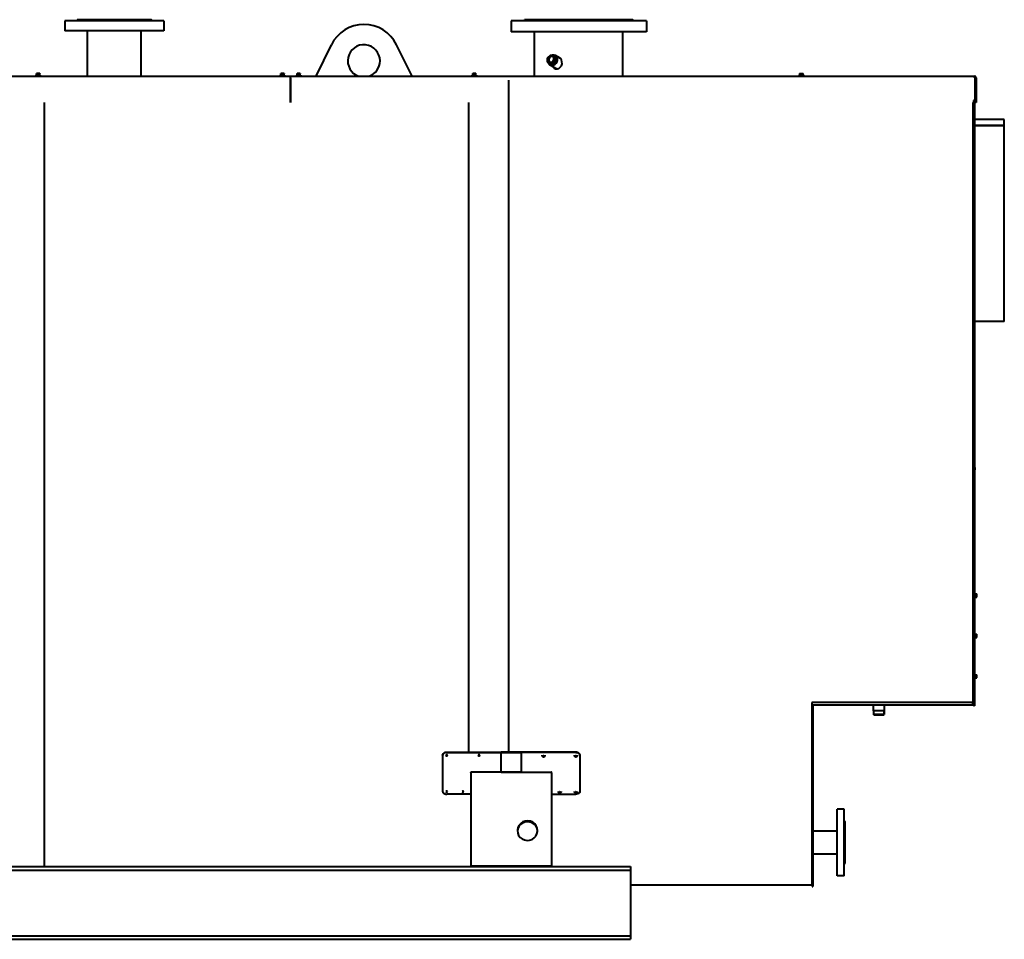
# Model space of a CAD drawing. Header units: millimetres. Extents: x -149 to 1385, y -399 to 918.
# Tile 5 of 41: x 91 to 334, y 100 to 327. Entities that reach past the tile are written whole.
import ezdxf

# ---------------------------------------------------------------- set-up
doc = ezdxf.new("R2010")
doc.units = ezdxf.units.MM
for name, color, linetype in [('(c)Синий', 156, 'Continuous'), ('G', 3, 'Continuous'), ('R', 1, 'Continuous'), ('WELDING', 7, 'Continuous'), ('Системный слой', 250, 'Continuous')]:
    doc.layers.add(name, color=color, linetype=linetype)

# ---------------------------------------------------------------- blocks, each defined once
blk = doc.blocks.new('U529')
at = {"layer": 'G', "color": 150, "lineweight": 40}
for p, q in [((221.75, 317.89), (221.61, 317.57)), ((221.61, 317.57), (221.61, 317.23)), ((221.61, 317.23), (221.68, 317.06)), ((221.68, 317.06), (221.85, 316.9)), ((222.01, 318.12), (221.75, 317.89)), ((222.32, 318.21), (222.01, 318.12)), ((222.61, 318.13), (222.32, 318.21)), ((222.44, 316.91), (222.7, 317.14)), ((222.7, 318.06), (222.61, 318.13)), ((222.84, 317.8), (222.7, 318.06)), ((222.7, 317.14), (222.85, 317.46)), ((222.85, 317.46), (222.84, 317.8)), ((221.85, 316.9), (222.14, 316.82)), ((222.14, 316.82), (222.44, 316.91))]:
    blk.add_line(p, q, dxfattribs=at)
blk = doc.blocks.new('U536')
at = {"layer": 'G', "color": 150, "lineweight": 40}
for p, q in [((224.17, 136.13), (224.2, 136.2)), ((224.2, 136.07), (224.17, 136.13)), ((224.2, 136.2), (224.21, 136.2)), ((224.29, 136.04), (224.2, 136.07)), ((224.21, 136.2), (224.3, 136.22)), ((224.38, 136.07), (224.29, 136.04)), ((224.3, 136.22), (224.38, 136.19)), ((224.38, 136.19), (224.41, 136.13)), ((224.41, 136.13), (224.38, 136.07))]:
    blk.add_line(p, q, dxfattribs=at)
blk = doc.blocks.new('U537')
at = {"layer": 'G', "color": 150, "lineweight": 40}
for p, q in [((228.17, 136.13), (228.2, 136.2)), ((228.2, 136.07), (228.17, 136.13)), ((228.2, 136.2), (228.21, 136.2)), ((228.29, 136.04), (228.2, 136.07)), ((228.21, 136.2), (228.3, 136.22)), ((228.38, 136.07), (228.29, 136.04)), ((228.3, 136.22), (228.38, 136.19)), ((228.38, 136.19), (228.41, 136.13)), ((228.41, 136.13), (228.38, 136.07))]:
    blk.add_line(p, q, dxfattribs=at)
blk = doc.blocks.new('U554')
at = {"layer": 'G', "color": 150, "lineweight": 40}
for p, q in [((326.69, 306.84), (326.79, 306.84)), ((326.99, 306.84), (327.18, 306.84))]:
    blk.add_line(p, q, dxfattribs=at)
blk = doc.blocks.new('U555')
at = {"layer": 'WELDING', "color": 150, "lineweight": 40}
for p, q in [((326.91, 313.29), (326.93, 313.32)), ((326.91, 313.26), (326.91, 313.29)), ((326.93, 313.16), (326.91, 313.26)), ((326.93, 313.32), (326.96, 313.34)), ((327.02, 313.03), (326.93, 313.16)), ((326.96, 313.34), (326.98, 313.34)), ((327.15, 312.96), (327.02, 313.03)), ((327.18, 312.96), (327.15, 312.96))]:
    blk.add_line(p, q, dxfattribs=at)
blk = doc.blocks.new('U556')
at = {"layer": 'WELDING', "color": 150, "lineweight": 40}
for p, q in [((326.94, 313.13), (326.95, 313.14)), ((326.95, 313.14), (326.97, 313.14)), ((326.97, 313.14), (326.98, 313.14))]:
    blk.add_line(p, q, dxfattribs=at)
blk = doc.blocks.new('U574')
at = {"layer": 'G', "color": 150, "lineweight": 40}
for p, q in [((220.17, 145.09), (220.2, 145.15)), ((220.2, 145.02), (220.17, 145.09)), ((220.2, 145.15), (220.21, 145.16)), ((220.29, 145), (220.2, 145.02)), ((220.21, 145.16), (220.3, 145.18)), ((220.38, 145.02), (220.29, 145)), ((220.3, 145.18), (220.38, 145.15)), ((220.38, 145.15), (220.41, 145.09)), ((220.41, 145.09), (220.38, 145.02))]:
    blk.add_line(p, q, dxfattribs=at)
blk = doc.blocks.new('U577')
at = {"layer": 'G', "color": 150, "lineweight": 40}
for p, q in [((327.16, 216.14), (327.16, 216.39)), ((327.16, 215.89), (327.16, 216.14))]:
    blk.add_line(p, q, dxfattribs=at)
blk = doc.blocks.new('U585')
at = {"layer": 'G', "color": 150, "lineweight": 40}
for p, q in [((303.29, 155.14), (302.13, 155.14)), ((304.45, 155.14), (303.29, 155.14))]:
    blk.add_line(p, q, dxfattribs=at)
blk = doc.blocks.new('U586')
at = {"layer": 'G', "color": 150, "lineweight": 40}
for p, q in [((303.29, 155.3), (301.97, 155.3)), ((304.61, 155.3), (303.29, 155.3))]:
    blk.add_line(p, q, dxfattribs=at)
blk = doc.blocks.new('U587')
at = {"layer": 'G', "color": 150, "lineweight": 40}
for start, end in [(0, 251.8051), (288.1949, 0)]:
    blk.add_arc((175.79, 317.14), 4, start, end, dxfattribs=at)
blk = doc.blocks.new('U598')
at = {"layer": 'G', "color": 150, "lineweight": 40}
for p, q in [((222.88, 318.59), (222.53, 318.57)), ((223.26, 318.46), (222.88, 318.59)), ((223.35, 318.4), (223.26, 318.46)), ((223.61, 318.08), (223.35, 318.4)), ((223.41, 316.59), (223.65, 317.01)), ((223.73, 317.67), (223.61, 318.08)), ((223.65, 317.01), (223.71, 317.21)), ((223.71, 317.21), (223.73, 317.67)), ((221.48, 316.59), (221.73, 316.26)), ((221.73, 316.26), (221.86, 316.16)), ((221.86, 316.16), (222.24, 316.03)), ((222.24, 316.03), (222.66, 316.07)), ((222.66, 316.07), (223.07, 316.26)), ((223.07, 316.26), (223.41, 316.59))]:
    blk.add_line(p, q, dxfattribs=at)
blk = doc.blocks.new('U599')
at = {"layer": 'G', "color": 150, "lineweight": 40}
for p, q in [((223.29, 315.29), (223.67, 315.16)), ((223.67, 315.16), (223.7, 315.15))]:
    blk.add_line(p, q, dxfattribs=at)
blk = doc.blocks.new('U603')
at = {"layer": 'G', "color": 150, "lineweight": 40}
for p, q in [((213.9, 127.02), (213.79, 126.43)), ((214.15, 127.59), (213.9, 127.02)), ((214.55, 128.07), (214.15, 127.59)), ((215.06, 128.43), (214.55, 128.07)), ((215.65, 128.66), (215.06, 128.43)), ((216.28, 128.74), (215.65, 128.66)), ((216.91, 128.67), (216.28, 128.74)), ((217.5, 128.44), (216.91, 128.67)), ((218.02, 128.08), (217.5, 128.44)), ((218.42, 127.6), (218.02, 128.08)), ((218.68, 127.04), (218.42, 127.6)), ((218.79, 126.43), (218.68, 127.04))]:
    blk.add_line(p, q, dxfattribs=at)
blk = doc.blocks.new('U604')
at = {"layer": 'G', "color": 150, "lineweight": 40}
for p, q in [((213.93, 127.33), (213.8, 126.73)), ((214.21, 127.88), (213.93, 127.33)), ((214.63, 128.34), (214.21, 127.88)), ((215.16, 128.69), (214.63, 128.34)), ((215.76, 128.9), (215.16, 128.69)), ((216.39, 128.95), (215.76, 128.9)), ((217.02, 128.85), (216.39, 128.95)), ((217.6, 128.6), (217.02, 128.85)), ((218.09, 128.21), (217.6, 128.6)), ((218.47, 127.72), (218.09, 128.21)), ((218.71, 127.15), (218.47, 127.72)), ((218.79, 126.54), (218.71, 127.15)), ((213.8, 126.73), (213.79, 126.54)), ((213.79, 126.54), (213.87, 125.93)), ((213.87, 125.93), (214.11, 125.36)), ((214.11, 125.36), (214.49, 124.86)), ((214.49, 124.86), (214.98, 124.48)), ((214.98, 124.48), (215.56, 124.23)), ((216.82, 124.18), (217.42, 124.38)), ((217.42, 124.38), (217.95, 124.73)), ((217.95, 124.73), (218.37, 125.19)), ((218.37, 125.19), (218.65, 125.74)), ((218.65, 125.74), (218.78, 126.34)), ((218.78, 126.34), (218.79, 126.54)), ((215.56, 124.23), (216.19, 124.12)), ((216.19, 124.12), (216.82, 124.18))]:
    blk.add_line(p, q, dxfattribs=at)
blk = doc.blocks.new('U605')
at = {"layer": 'G', "color": 150, "lineweight": 40}
for p, q in [((334.39, 301.14), (334.39, 302.64)), ((334.39, 252.64), (334.39, 301.12))]:
    blk.add_line(p, q, dxfattribs=at)
blk = doc.blocks.new('U613')
at = {"layer": 'WELDING', "color": 150, "lineweight": 40}
for p, q in [((224.1, 317.98), (223.89, 318.07)), ((224.44, 317.72), (224.1, 317.98)), ((224.69, 317.36), (224.44, 317.72)), ((224.84, 316.92), (224.69, 317.36)), ((222.48, 315.78), (222.56, 315.65)), ((222.56, 315.65), (222.87, 315.34)), ((222.87, 315.34), (223.24, 315.17)), ((223.24, 315.17), (223.52, 315.14)), ((223.52, 315.14), (223.66, 315.15)), ((223.66, 315.15), (224.07, 315.28)), ((224.07, 315.28), (224.43, 315.55)), ((224.43, 315.55), (224.7, 315.94)), ((224.7, 315.94), (224.85, 316.41)), ((224.85, 316.41), (224.84, 316.92))]:
    blk.add_line(p, q, dxfattribs=at)
blk = doc.blocks.new('U614')
at = {"layer": 'WELDING', "color": 150, "lineweight": 40}
for p, q in [((222.98, 315.44), (222.88, 315.54)), ((223.22, 315.27), (222.98, 315.44)), ((223.48, 315.17), (223.22, 315.27)), ((223.63, 315.14), (223.48, 315.17))]:
    blk.add_line(p, q, dxfattribs=at)
blk = doc.blocks.new('U616')
at = {"layer": 'WELDING', "color": 150, "lineweight": 40}
for p, q in [((200.09, 136.25), (200.11, 136.21)), ((200.11, 136.21), (200.26, 136.14)), ((200.26, 136.14), (200.43, 136.17)), ((200.43, 136.17), (200.49, 136.25))]:
    blk.add_line(p, q, dxfattribs=at)
blk = doc.blocks.new('U617')
at = {"layer": 'WELDING', "color": 150, "lineweight": 40}
for p, q in [((196.09, 145.2), (196.1, 145.17)), ((196.1, 145.17), (196.23, 145.08)), ((196.23, 145.08), (196.41, 145.1)), ((196.41, 145.1), (196.49, 145.2))]:
    blk.add_line(p, q, dxfattribs=at)
blk = doc.blocks.new('U618')
at = {"layer": 'WELDING', "color": 150, "lineweight": 40}
for p, q in [((196.09, 136.25), (196.11, 136.21)), ((196.11, 136.21), (196.26, 136.14)), ((196.26, 136.14), (196.43, 136.17)), ((196.43, 136.17), (196.49, 136.25))]:
    blk.add_line(p, q, dxfattribs=at)
blk = doc.blocks.new('U619')
at = {"layer": 'WELDING', "color": 150, "lineweight": 40}
for p, q in [((200.19, 136.34), (200.09, 136.24)), ((200.09, 136.24), (200.09, 136.23)), ((200.09, 136.23), (200.09, 136.2)), ((200.09, 136.2), (200.18, 136.11)), ((200.18, 136.11), (200.37, 136.1)), ((200.38, 136.34), (200.19, 136.34)), ((200.37, 136.1), (200.49, 136.2)), ((200.49, 136.26), (200.38, 136.34)), ((200.5, 136.23), (200.49, 136.26)), ((200.49, 136.2), (200.5, 136.23))]:
    blk.add_line(p, q, dxfattribs=at)
blk = doc.blocks.new('U620')
at = {"layer": 'WELDING', "color": 150, "lineweight": 40}
for p, q in [((204.2, 145.32), (204.09, 145.22)), ((204.09, 145.22), (204.09, 145.18)), ((204.09, 145.18), (204.09, 145.15)), ((204.09, 145.15), (204.18, 145.06)), ((204.18, 145.06), (204.37, 145.05)), ((204.38, 145.32), (204.2, 145.32)), ((204.37, 145.05), (204.49, 145.14)), ((204.49, 145.23), (204.38, 145.32)), ((204.5, 145.18), (204.49, 145.23)), ((204.49, 145.14), (204.5, 145.18))]:
    blk.add_line(p, q, dxfattribs=at)
blk = doc.blocks.new('U621')
at = {"layer": 'WELDING', "color": 150, "lineweight": 40}
for p, q in [((196.19, 136.34), (196.09, 136.24)), ((196.09, 136.24), (196.09, 136.23)), ((196.09, 136.23), (196.09, 136.2)), ((196.09, 136.2), (196.18, 136.11)), ((196.18, 136.11), (196.37, 136.1)), ((196.38, 136.34), (196.19, 136.34)), ((196.37, 136.1), (196.49, 136.2)), ((196.49, 136.26), (196.38, 136.34)), ((196.5, 136.23), (196.49, 136.26)), ((196.49, 136.2), (196.5, 136.23))]:
    blk.add_line(p, q, dxfattribs=at)
blk = doc.blocks.new('U622')
at = {"layer": 'WELDING', "color": 150, "lineweight": 40}
for p, q in [((196.2, 145.32), (196.09, 145.22)), ((196.09, 145.22), (196.09, 145.18)), ((196.09, 145.18), (196.09, 145.15)), ((196.09, 145.15), (196.18, 145.06)), ((196.18, 145.06), (196.37, 145.05)), ((196.38, 145.32), (196.2, 145.32)), ((196.37, 145.05), (196.49, 145.14)), ((196.49, 145.23), (196.38, 145.32)), ((196.5, 145.18), (196.49, 145.23)), ((196.49, 145.14), (196.5, 145.18))]:
    blk.add_line(p, q, dxfattribs=at)
blk = doc.blocks.new('U623')
at = {"layer": 'WELDING', "color": 150, "lineweight": 40}
for p, q in [((204.09, 145.2), (204.1, 145.17)), ((204.1, 145.17), (204.23, 145.08)), ((204.23, 145.08), (204.41, 145.1)), ((204.41, 145.1), (204.49, 145.2))]:
    blk.add_line(p, q, dxfattribs=at)
blk = doc.blocks.new('U629')
at = {"layer": 'G', "color": 150, "lineweight": 40}
for p, q in [((228.17, 145.09), (228.2, 145.15)), ((228.2, 145.02), (228.17, 145.09)), ((228.2, 145.15), (228.21, 145.16)), ((228.29, 145), (228.2, 145.02)), ((228.21, 145.16), (228.3, 145.18)), ((228.38, 145.02), (228.29, 145)), ((228.3, 145.18), (228.38, 145.15)), ((228.38, 145.15), (228.41, 145.09)), ((228.41, 145.09), (228.38, 145.02))]:
    blk.add_line(p, q, dxfattribs=at)
blk = doc.blocks.new('U631')
at = {"layer": 'G', "color": 150, "lineweight": 40}
for p, q in [((286.69, 120.79), (286.79, 120.79)), ((286.99, 120.79), (292.99, 120.79))]:
    blk.add_line(p, q, dxfattribs=at)
blk = doc.blocks.new('U632')
at = {"layer": 'G', "color": 150, "lineweight": 40}
for p, q in [((286.69, 126.49), (286.79, 126.49)), ((286.99, 126.49), (292.99, 126.49))]:
    blk.add_line(p, q, dxfattribs=at)

msp = doc.modelspace()

# ---------------------------------------------------------------- linework, layer by layer
at = {"layer": 'G', "color": 150, "lineweight": 40}
for p, q in [((101.74, 327.04), (101.74, 324.54)), ((126.24, 327.04), (101.74, 327.04)), ((104.49, 327.04), (104.79, 327.34)), ((123.19, 327.34), (104.79, 327.34)), ((123.49, 327.04), (123.19, 327.34)), ((126.24, 327.04), (126.24, 324.54)), ((212.24, 327.04), (212.24, 324.34)), ((245.74, 327.04), (212.24, 327.04)), ((215.29, 327.04), (215.59, 327.34)), ((242.39, 327.34), (215.59, 327.34)), ((242.69, 327.04), (242.39, 327.34)), ((245.74, 327.04), (245.74, 324.34)), ((126.24, 324.54), (101.74, 324.54)), ((107.34, 313.34), (107.34, 324.54)), ((120.64, 313.34), (120.64, 324.54)), ((245.74, 324.34), (212.24, 324.34)), ((218.04, 313.34), (218.04, 324.34)), ((239.94, 313.34), (239.94, 324.34)), ((167.72, 321.13), (163.87, 313.34)), ((187.71, 313.34), (183.86, 321.13)), ((223.52, 318.1), (223.23, 318.28)), ((223.54, 316.91), (223.25, 317.08)), ((224.39, 317.77), (223.26, 318.46)), ((223.54, 316.91), (223.52, 318.1)), ((221.61, 316.52), (221.32, 316.7)), ((221.61, 316.52), (222.58, 316.12)), ((223.29, 315.29), (221.86, 316.16)), ((222.58, 316.12), (222.29, 316.29)), ((222.58, 316.12), (223.54, 316.91)), ((34.64, 313.34), (157.64, 313.34)), ((94.39, 313.34), (94.39, 313.46)), ((94.39, 313.46), (95.89, 313.46)), ((94.59, 313.46), (94.59, 313.56)), ((94.59, 313.56), (95.69, 313.56)), ((94.94, 314), (94.74, 314)), ((94.74, 313.96), (94.74, 314)), ((94.74, 313.6), (94.74, 313.96)), ((95.34, 314), (94.94, 314)), ((95.14, 313.6), (95.14, 313.96)), ((95.14, 313.56), (95.14, 313.6)), ((95.54, 314), (95.34, 314)), ((95.54, 314), (95.54, 313.96)), ((95.54, 313.6), (95.54, 313.96)), ((95.69, 313.46), (95.69, 313.56)), ((95.89, 313.34), (95.89, 313.46)), ((154.89, 313.34), (154.89, 313.46)), ((154.89, 313.46), (156.39, 313.46)), ((155.09, 313.46), (155.09, 313.56)), ((155.09, 313.56), (156.19, 313.56)), ((155.44, 314), (155.24, 314)), ((155.24, 313.96), (155.24, 314)), ((155.24, 313.6), (155.24, 313.96)), ((155.84, 314), (155.44, 314)), ((155.64, 313.6), (155.64, 313.96)), ((155.64, 313.56), (155.64, 313.6)), ((156.04, 314), (155.84, 314)), ((156.04, 314), (156.04, 313.96)), ((156.04, 313.6), (156.04, 313.96)), ((156.19, 313.46), (156.19, 313.56)), ((156.39, 313.34), (156.39, 313.46)), ((157.64, 312.94), (157.64, 313.34)), ((157.64, 313.34), (326.98, 313.34)), ((157.64, 312.94), (157.64, 313.34)), ((157.64, 312.94), (157.64, 306.84)), ((157.64, 306.84), (157.64, 312.94)), ((158.89, 313.34), (158.89, 313.46)), ((158.89, 313.46), (160.39, 313.46)), ((159.09, 313.46), (159.09, 313.56)), ((159.09, 313.56), (160.19, 313.56)), ((159.44, 314), (159.24, 314)), ((159.24, 313.96), (159.24, 314)), ((159.24, 313.6), (159.24, 313.96)), ((159.84, 314), (159.44, 314)), ((159.64, 313.6), (159.64, 313.96)), ((159.64, 313.56), (159.64, 313.6)), ((160.04, 314), (159.84, 314)), ((160.04, 314), (160.04, 313.96)), ((160.04, 313.6), (160.04, 313.96)), ((160.19, 313.46), (160.19, 313.56)), ((160.39, 313.34), (160.39, 313.46)), ((202.39, 313.34), (202.39, 313.46)), ((202.39, 313.46), (203.89, 313.46)), ((202.59, 313.46), (202.59, 313.56)), ((202.59, 313.56), (203.69, 313.56)), ((202.94, 314), (202.74, 314)), ((202.74, 313.96), (202.74, 314)), ((202.74, 313.6), (202.74, 313.96)), ((203.34, 314), (202.94, 314)), ((203.14, 313.6), (203.14, 313.96)), ((203.14, 313.56), (203.14, 313.6)), ((203.54, 314), (203.34, 314)), ((203.54, 314), (203.54, 313.96)), ((203.54, 313.6), (203.54, 313.96)), ((203.69, 313.46), (203.69, 313.56)), ((203.89, 313.34), (203.89, 313.46)), ((211.69, 145.96), (211.69, 312.36)), ((283.39, 313.34), (283.39, 313.46)), ((284.89, 313.46), (283.39, 313.46)), ((283.59, 313.46), (283.59, 313.56)), ((284.69, 313.56), (283.59, 313.56)), ((283.74, 314), (283.74, 313.96)), ((283.74, 314), (283.94, 314)), ((283.74, 313.6), (283.74, 313.96)), ((283.94, 314), (284.34, 314)), ((284.14, 313.6), (284.14, 313.96)), ((284.14, 313.56), (284.14, 313.6)), ((284.34, 314), (284.54, 314)), ((284.54, 313.96), (284.54, 314)), ((284.54, 313.6), (284.54, 313.96)), ((284.69, 313.46), (284.69, 313.56)), ((284.89, 313.34), (284.89, 313.46)), ((326.98, 313.34), (326.99, 313.34)), ((326.98, 313.34), (326.98, 313.14)), ((326.98, 313.14), (326.99, 313.14)), ((326.99, 313.34), (326.99, 313.14)), ((327.18, 306.84), (327.18, 312.94)), ((327.39, 312.96), (327.19, 312.95)), ((327.19, 306.84), (327.19, 312.94)), ((327.39, 312.94), (327.39, 306.84)), ((326.99, 307.3), (326.79, 307.3)), ((326.79, 307.3), (326.79, 157.89)), ((326.79, 307.3), (326.79, 307.3)), ((326.99, 307.3), (326.99, 157.89)), ((326.99, 307.3), (326.99, 307.3)), ((96.69, 117.64), (96.69, 306.84)), ((201.69, 306.84), (201.69, 145.96)), ((326.69, 158.29), (326.69, 306.84)), ((327.39, 306.84), (327.19, 306.84)), ((334.39, 302.64), (326.99, 302.64)), ((326.99, 301.14), (334.39, 301.14)), ((334.39, 301.12), (326.99, 301.12)), ((334.39, 301.12), (334.39, 301.14)), ((334.39, 252.64), (326.99, 252.64)), ((327.06, 185.31), (327.16, 185.31)), ((327.06, 185.31), (327.06, 184.21)), ((327.06, 184.21), (327.16, 184.21)), ((327.16, 185.31), (327.16, 184.21)), ((327.16, 184.76), (327.2, 184.76)), ((327.2, 185.16), (327.56, 185.16)), ((327.2, 184.76), (327.56, 184.76)), ((327.2, 184.36), (327.56, 184.36)), ((327.56, 185.16), (327.6, 185.16)), ((327.6, 184.36), (327.56, 184.36)), ((327.6, 184.96), (327.6, 185.16)), ((327.6, 184.56), (327.6, 184.96)), ((327.6, 184.36), (327.6, 184.56)), ((327.06, 175.31), (327.16, 175.31)), ((327.06, 175.31), (327.06, 174.21)), ((327.06, 174.21), (327.16, 174.21)), ((327.16, 175.31), (327.16, 174.21)), ((327.16, 174.76), (327.2, 174.76)), ((327.2, 175.16), (327.56, 175.16)), ((327.2, 174.76), (327.56, 174.76)), ((327.2, 174.36), (327.56, 174.36)), ((327.56, 175.16), (327.6, 175.16)), ((327.6, 174.36), (327.56, 174.36)), ((327.6, 174.96), (327.6, 175.16)), ((327.6, 174.56), (327.6, 174.96)), ((327.6, 174.36), (327.6, 174.56)), ((327.06, 165.31), (327.16, 165.31)), ((327.06, 165.31), (327.06, 164.21)), ((327.06, 164.21), (327.16, 164.21)), ((327.16, 165.31), (327.16, 164.21)), ((327.16, 164.76), (327.2, 164.76)), ((327.2, 165.16), (327.56, 165.16)), ((327.2, 164.76), (327.56, 164.76)), ((327.2, 164.36), (327.56, 164.36)), ((327.56, 165.16), (327.6, 165.16)), ((327.6, 164.36), (327.56, 164.36)), ((327.6, 164.96), (327.6, 165.16)), ((327.6, 164.56), (327.6, 164.96)), ((327.6, 164.36), (327.6, 164.56)), ((286.63, 157.54), (286.68, 157.54)), ((286.69, 158.29), (286.69, 113.14)), ((326.69, 158.29), (286.69, 158.29)), ((286.69, 157.69), (286.78, 157.71)), ((286.78, 157.69), (286.78, 158.29)), ((286.78, 157.64), (286.78, 157.69)), ((326.58, 157.64), (286.78, 157.64)), ((286.79, 157.64), (286.79, 157.14)), ((286.79, 157.14), (286.99, 157.14)), ((286.79, 156.67), (286.79, 157.14)), ((286.79, 156.67), (286.79, 112.74)), ((286.99, 157.64), (286.99, 157.14)), ((286.99, 157.14), (286.99, 156.67)), ((286.99, 156.67), (286.99, 112.74)), ((306.79, 157.64), (299.79, 157.64)), ((299.79, 157.64), (299.79, 157.58)), ((306.79, 157.58), (299.79, 157.58)), ((301.95, 157.58), (301.95, 156.19)), ((304.63, 156.19), (301.95, 156.19)), ((301.97, 156.19), (301.97, 155.3)), ((304.61, 156.19), (304.61, 155.3)), ((304.63, 157.58), (304.63, 156.19)), ((306.79, 157.64), (306.79, 157.58)), ((326.58, 157.69), (326.58, 158.29)), ((326.79, 158.23), (326.58, 158.23)), ((326.58, 157.64), (326.58, 157.69)), ((326.79, 157.89), (326.79, 157.44)), ((326.99, 157.44), (326.79, 157.44)), ((326.99, 157.89), (326.99, 157.44)), ((302.13, 155.14), (301.97, 155.3)), ((304.45, 155.14), (304.61, 155.3)), ((195.29, 145.22), (195.29, 145.18)), ((195.29, 145.18), (195.29, 136.23)), ((196.29, 145.96), (214.79, 145.96)), ((196.29, 145.92), (214.79, 145.92)), ((228.29, 145.96), (209.79, 145.96)), ((209.79, 145.92), (209.79, 145.96)), ((209.79, 141.04), (209.79, 145.92)), ((228.29, 145.92), (209.79, 145.92)), ((214.79, 145.92), (214.79, 145.96)), ((214.79, 141.04), (214.79, 145.92)), ((229.29, 145.22), (229.29, 145.18)), ((229.29, 145.18), (229.29, 136.23)), ((202.29, 140.97), (202.29, 117.84)), ((214.79, 141.04), (202.39, 141.04)), ((209.79, 141.04), (222.19, 141.04)), ((222.29, 117.84), (222.29, 140.97)), ((202.29, 135.59), (196.29, 135.59)), ((222.29, 135.59), (228.29, 135.59)), ((292.99, 115.39), (292.99, 131.89)), ((294.69, 131.89), (292.99, 131.89)), ((294.69, 115.39), (294.69, 131.89)), ((294.69, 129.04), (294.99, 128.74)), ((294.99, 118.54), (294.99, 128.74)), ((-58.21, 117.64), (241.79, 117.64)), ((202.29, 117.84), (222.29, 117.84)), ((202.29, 117.64), (202.29, 117.84)), ((222.29, 117.64), (222.29, 117.84)), ((241.79, 117.64), (241.79, 117.27)), ((241.79, 117.27), (241.79, 116.77)), ((294.69, 118.24), (294.99, 118.54)), ((-58.21, 116.77), (241.79, 116.77)), ((241.79, 116.77), (241.79, 115.87)), ((241.79, 115.87), (241.79, 101.41)), ((294.69, 115.39), (292.99, 115.39)), ((241.79, 113.14), (286.69, 113.14)), ((286.79, 112.74), (286.99, 112.74)), ((-58.21, 100.51), (241.79, 100.51)), ((241.79, 101.41), (241.79, 100.51)), ((241.79, 100.51), (241.79, 100.01)), ((241.79, 100.01), (241.79, 99.64)), ((-58.21, 99.64), (241.79, 99.64))]:
    msp.add_line(p, q, dxfattribs=at)
for centre, radius, start, end in [((175.79, 317.14), 9, 26.3267, 153.6733), ((94.7, 313.6), 0.04, 270, 0), ((95.58, 313.6), 0.04, 180, 270), ((155.2, 313.6), 0.04, 270, 0), ((156.08, 313.6), 0.04, 180, 270), ((159.2, 313.6), 0.04, 270, 0), ((160.08, 313.6), 0.04, 180, 270), ((202.7, 313.6), 0.04, 270, 0), ((203.58, 313.6), 0.04, 180, 270), ((283.7, 313.6), 0.04, 270, 0), ((284.58, 313.6), 0.04, 180, 270), ((326.99, 312.94), 0.4, 4.0631, 90), ((326.99, 312.94), 0.2, 4.0631, 90), ((326.99, 312.94), 0.2, 0, 4.0631), ((326.99, 312.94), 0.4, 0, 4.0631), ((326.99, 216.39), 0.17, 0, 90), ((326.99, 215.89), 0.17, 270, 0), ((326.98, 185.12), 0.08, 277.1808, 0), ((326.98, 184.41), 0.08, 0, 82.8192), ((327.2, 185.2), 0.04, 180, 270), ((327.2, 184.32), 0.04, 90, 180), ((326.98, 175.12), 0.08, 277.1808, 0), ((326.98, 174.41), 0.08, 0, 82.8192), ((327.2, 175.2), 0.04, 180, 270), ((327.2, 174.32), 0.04, 90, 180), ((326.98, 165.12), 0.08, 277.1808, 0), ((326.98, 164.41), 0.08, 0, 82.8192), ((327.2, 165.2), 0.04, 180, 270), ((327.2, 164.32), 0.04, 90, 180), ((286.78, 157.54), 0.155, 90, 125.4959), ((286.78, 157.54), 0.1, 90, 154.1581)]:
    msp.add_arc(centre, radius, start, end, dxfattribs=at)
msp.add_ellipse((222.23, 317.52), major_axis=(0.545, 0.892), ratio=0.828184, dxfattribs=at)
msp.add_ellipse((326.98, 312.94), major_axis=(0, -0.4), ratio=0.5, start_param=1.570796, end_param=1.64171, dxfattribs=at)
at = {"layer": 'R', "color": 7, "lineweight": 9}
for p, q in [((302.08, 156.19), (302.08, 155.3)), ((304.5, 156.19), (304.5, 155.3)), ((302.08, 155.3), (302.08, 155.18)), ((304.5, 155.3), (304.5, 155.18))]:
    msp.add_line(p, q, dxfattribs=at)
at = {"layer": 'WELDING', "color": 150, "lineweight": 40}
for points, knots in [([(221.32, 316.7), (221.31, 316.74), (221.3, 316.81), (221.29, 316.92), (221.28, 317.02), (221.28, 317.12), (221.27, 317.23), (221.27, 317.34), (221.27, 317.45), (221.27, 317.59), (221.28, 317.74), (221.29, 317.84), (221.3, 317.89)], [0, 0, 0, 0, 1.234993, 2.182885, 3.481443, 4.317116, 5.526446, 6.789022, 7.898914, 9.303213, 11.237927, 13, 13, 13, 13]), ([(221.3, 317.89), (221.34, 317.94), (221.42, 318.02), (221.51, 318.11), (221.59, 318.18), (221.66, 318.24), (221.75, 318.32), (221.85, 318.39), (221.97, 318.49), (222.1, 318.58), (222.2, 318.65), (222.25, 318.68)], [0, 0, 0, 0, 2.01497, 3.21364, 3.98503, 5.101334, 5.999948, 7.361574, 8.587582, 10.373471, 12, 12, 12, 12]), ([(222.25, 318.68), (222.28, 318.67), (222.33, 318.65), (222.4, 318.62), (222.47, 318.6), (222.54, 318.57), (222.6, 318.54), (222.67, 318.52), (222.75, 318.48), (222.84, 318.45), (222.96, 318.39), (223.09, 318.34), (223.2, 318.29), (223.23, 318.28)], [0, 0, 0, 0, 1.329993, 2.350799, 3.749246, 4.649202, 5.408594, 6.446768, 7.719958, 8.892943, 10.018845, 12.749702, 14, 14, 14, 14]), ([(223.25, 317.08), (223.2, 317.06), (223.14, 317.02), (223.05, 316.95), (222.98, 316.9), (222.89, 316.83), (222.81, 316.77), (222.72, 316.69), (222.62, 316.62), (222.53, 316.53), (222.41, 316.42), (222.33, 316.34), (222.29, 316.29)], [0, 0, 0, 0, 1.632038, 2.182885, 3.481443, 4.317116, 5.526446, 6.789022, 7.975039, 9.303213, 10.929645, 13, 13, 13, 13]), ([(223.23, 318.28), (223.22, 318.24), (223.22, 318.18), (223.21, 318.08), (223.21, 317.99), (223.2, 317.91), (223.2, 317.83), (223.2, 317.74), (223.2, 317.65), (223.21, 317.55), (223.22, 317.42), (223.23, 317.26), (223.24, 317.14), (223.25, 317.08)], [0, 0, 0, 0, 1.329993, 2.350799, 3.749246, 4.649202, 5.408594, 6.446768, 7.719958, 8.506523, 10.018845, 12.102383, 14, 14, 14, 14]), ([(222.29, 316.29), (222.26, 316.31), (222.2, 316.34), (222.1, 316.38), (222, 316.42), (221.88, 316.47), (221.78, 316.51), (221.7, 316.55), (221.61, 316.58), (221.49, 316.63), (221.38, 316.67), (221.32, 316.7)], [0, 0, 0, 0, 1.139994, 2.01497, 3.21364, 4.635938, 5.999948, 6.959071, 7.622522, 9.205451, 12, 12, 12, 12]), ([(94.94, 314), (94.93, 314), (94.9, 314), (94.85, 313.99), (94.8, 313.98), (94.76, 313.97), (94.74, 313.96)], [0, 0, 0, 0, 1.514603, 2.909909, 4.412163, 7, 7, 7, 7]), ([(95.14, 313.96), (95.12, 313.97), (95.1, 313.97), (95.06, 313.98), (95.03, 313.99), (94.99, 314), (94.96, 314), (94.94, 314)], [0, 0, 0, 0, 2.106246, 3.104131, 4.537972, 6.124023, 8, 8, 8, 8]), ([(95.34, 314), (95.33, 314), (95.3, 314), (95.25, 313.99), (95.2, 313.98), (95.16, 313.97), (95.14, 313.96)], [0, 0, 0, 0, 1.514603, 2.909909, 4.412163, 7, 7, 7, 7]), ([(95.54, 313.96), (95.52, 313.97), (95.5, 313.97), (95.46, 313.98), (95.43, 313.99), (95.39, 314), (95.36, 314), (95.34, 314)], [0, 0, 0, 0, 2.106246, 3.104131, 4.537972, 6.124023, 8, 8, 8, 8]), ([(155.44, 314), (155.43, 314), (155.4, 314), (155.35, 313.99), (155.3, 313.98), (155.26, 313.97), (155.24, 313.96)], [0, 0, 0, 0, 1.514603, 2.909909, 4.412163, 7, 7, 7, 7]), ([(155.64, 313.96), (155.62, 313.97), (155.6, 313.97), (155.56, 313.98), (155.53, 313.99), (155.49, 314), (155.46, 314), (155.44, 314)], [0, 0, 0, 0, 2.106246, 3.104131, 4.537972, 6.124023, 8, 8, 8, 8]), ([(155.84, 314), (155.83, 314), (155.8, 314), (155.75, 313.99), (155.7, 313.98), (155.66, 313.97), (155.64, 313.96)], [0, 0, 0, 0, 1.514603, 2.909909, 4.412163, 7, 7, 7, 7]), ([(156.04, 313.96), (156.02, 313.97), (156, 313.97), (155.96, 313.98), (155.93, 313.99), (155.89, 314), (155.86, 314), (155.84, 314)], [0, 0, 0, 0, 2.106246, 3.104131, 4.537972, 6.124023, 8, 8, 8, 8]), ([(159.44, 314), (159.43, 314), (159.4, 314), (159.35, 313.99), (159.3, 313.98), (159.26, 313.97), (159.24, 313.96)], [0, 0, 0, 0, 1.514603, 2.909909, 4.412163, 7, 7, 7, 7]), ([(159.64, 313.96), (159.62, 313.97), (159.6, 313.97), (159.56, 313.98), (159.53, 313.99), (159.49, 314), (159.46, 314), (159.44, 314)], [0, 0, 0, 0, 2.106246, 3.104131, 4.537972, 6.124023, 8, 8, 8, 8]), ([(159.84, 314), (159.83, 314), (159.8, 314), (159.75, 313.99), (159.7, 313.98), (159.66, 313.97), (159.64, 313.96)], [0, 0, 0, 0, 1.514603, 2.909909, 4.412163, 7, 7, 7, 7]), ([(160.04, 313.96), (160.02, 313.97), (160, 313.97), (159.96, 313.98), (159.93, 313.99), (159.89, 314), (159.86, 314), (159.84, 314)], [0, 0, 0, 0, 2.106246, 3.104131, 4.537972, 6.124023, 8, 8, 8, 8]), ([(202.94, 314), (202.93, 314), (202.9, 314), (202.85, 313.99), (202.8, 313.98), (202.76, 313.97), (202.74, 313.96)], [0, 0, 0, 0, 1.514603, 2.909909, 4.412163, 7, 7, 7, 7]), ([(203.14, 313.96), (203.12, 313.97), (203.1, 313.97), (203.06, 313.98), (203.03, 313.99), (202.99, 314), (202.96, 314), (202.94, 314)], [0, 0, 0, 0, 2.106246, 3.104131, 4.537972, 6.124023, 8, 8, 8, 8]), ([(203.34, 314), (203.33, 314), (203.3, 314), (203.25, 313.99), (203.2, 313.98), (203.16, 313.97), (203.14, 313.96)], [0, 0, 0, 0, 1.514603, 2.909909, 4.412163, 7, 7, 7, 7]), ([(203.54, 313.96), (203.52, 313.97), (203.5, 313.97), (203.46, 313.98), (203.43, 313.99), (203.39, 314), (203.36, 314), (203.34, 314)], [0, 0, 0, 0, 2.106246, 3.104131, 4.537972, 6.124023, 8, 8, 8, 8]), ([(283.74, 313.96), (283.75, 313.96), (283.76, 313.97), (283.79, 313.98), (283.82, 313.98), (283.85, 313.99), (283.89, 314), (283.92, 314), (283.94, 314)], [0, 0, 0, 0, 0.742819, 2.369892, 3.492624, 5.105767, 6.889904, 9, 9, 9, 9]), ([(283.94, 314), (283.95, 314), (283.98, 314), (284.03, 313.99), (284.08, 313.98), (284.12, 313.97), (284.14, 313.96)], [0, 0, 0, 0, 1.514602, 2.909908, 4.412162, 7, 7, 7, 7]), ([(284.14, 313.96), (284.15, 313.96), (284.16, 313.97), (284.19, 313.98), (284.22, 313.98), (284.25, 313.99), (284.29, 314), (284.32, 314), (284.34, 314)], [0, 0, 0, 0, 0.742819, 2.369892, 3.492624, 5.105767, 6.889904, 9, 9, 9, 9]), ([(284.34, 314), (284.35, 314), (284.38, 314), (284.43, 313.99), (284.48, 313.98), (284.52, 313.97), (284.54, 313.96)], [0, 0, 0, 0, 1.514602, 2.909908, 4.412162, 7, 7, 7, 7]), ([(327.6, 184.96), (327.6, 184.98), (327.6, 185.01), (327.59, 185.05), (327.58, 185.1), (327.57, 185.14), (327.56, 185.16)], [0, 0, 0, 0, 1.514603, 2.909909, 4.412163, 7, 7, 7, 7]), ([(327.56, 184.76), (327.57, 184.78), (327.58, 184.81), (327.59, 184.84), (327.59, 184.88), (327.6, 184.92), (327.6, 184.95), (327.6, 184.96)], [0, 0, 0, 0, 2.106246, 3.104131, 4.537972, 6.124023, 8, 8, 8, 8]), ([(327.6, 184.56), (327.6, 184.58), (327.6, 184.61), (327.59, 184.65), (327.58, 184.7), (327.57, 184.74), (327.56, 184.76)], [0, 0, 0, 0, 1.514603, 2.909909, 4.412163, 7, 7, 7, 7]), ([(327.56, 184.36), (327.57, 184.38), (327.58, 184.41), (327.59, 184.44), (327.59, 184.48), (327.6, 184.52), (327.6, 184.55), (327.6, 184.56)], [0, 0, 0, 0, 2.106246, 3.104131, 4.537972, 6.124023, 8, 8, 8, 8]), ([(327.6, 174.96), (327.6, 174.98), (327.6, 175.01), (327.59, 175.05), (327.58, 175.1), (327.57, 175.14), (327.56, 175.16)], [0, 0, 0, 0, 1.514603, 2.909909, 4.412163, 7, 7, 7, 7]), ([(327.56, 174.76), (327.57, 174.78), (327.58, 174.81), (327.59, 174.84), (327.59, 174.88), (327.6, 174.92), (327.6, 174.95), (327.6, 174.96)], [0, 0, 0, 0, 2.106246, 3.104131, 4.537972, 6.124023, 8, 8, 8, 8]), ([(327.6, 174.56), (327.6, 174.58), (327.6, 174.61), (327.59, 174.65), (327.58, 174.7), (327.57, 174.74), (327.56, 174.76)], [0, 0, 0, 0, 1.514603, 2.909909, 4.412163, 7, 7, 7, 7]), ([(327.56, 174.36), (327.57, 174.38), (327.58, 174.41), (327.59, 174.44), (327.59, 174.48), (327.6, 174.52), (327.6, 174.55), (327.6, 174.56)], [0, 0, 0, 0, 2.106246, 3.104131, 4.537972, 6.124023, 8, 8, 8, 8]), ([(327.6, 164.96), (327.6, 164.98), (327.6, 165.01), (327.59, 165.05), (327.58, 165.1), (327.57, 165.14), (327.56, 165.16)], [0, 0, 0, 0, 1.514603, 2.909909, 4.412163, 7, 7, 7, 7]), ([(327.56, 164.76), (327.57, 164.78), (327.58, 164.81), (327.59, 164.84), (327.59, 164.88), (327.6, 164.92), (327.6, 164.95), (327.6, 164.96)], [0, 0, 0, 0, 2.106246, 3.104131, 4.537972, 6.124023, 8, 8, 8, 8]), ([(327.6, 164.56), (327.6, 164.58), (327.6, 164.61), (327.59, 164.65), (327.58, 164.7), (327.57, 164.74), (327.56, 164.76)], [0, 0, 0, 0, 1.514603, 2.909909, 4.412163, 7, 7, 7, 7]), ([(327.56, 164.36), (327.57, 164.38), (327.58, 164.41), (327.59, 164.44), (327.59, 164.48), (327.6, 164.52), (327.6, 164.55), (327.6, 164.56)], [0, 0, 0, 0, 2.106246, 3.104131, 4.537972, 6.124023, 8, 8, 8, 8]), ([(195.29, 145.22), (195.29, 145.26), (195.3, 145.32), (195.32, 145.41), (195.36, 145.5), (195.41, 145.57), (195.47, 145.65), (195.54, 145.71), (195.63, 145.77), (195.72, 145.83), (195.82, 145.87), (195.92, 145.91), (196.03, 145.94), (196.14, 145.95), (196.22, 145.96), (196.27, 145.96), (196.29, 145.96)], [0, 0, 0, 0, 1.552064, 2.905678, 4.113915, 5.353708, 6.630633, 7.889925, 9.153598, 10.415973, 11.678613, 12.940766, 14.203697, 15.446989, 16.379477, 17, 17, 17, 17]), ([(196.29, 145.92), (196.24, 145.92), (196.15, 145.92), (196.03, 145.9), (195.92, 145.87), (195.81, 145.84), (195.71, 145.79), (195.62, 145.74), (195.54, 145.67), (195.47, 145.61), (195.41, 145.53), (195.36, 145.45), (195.32, 145.37), (195.3, 145.3), (195.29, 145.23), (195.29, 145.2), (195.29, 145.18)], [0, 0, 0, 0, 1.552186, 2.905904, 4.114228, 5.354099, 6.631088, 7.890424, 9.154121, 10.416498, 11.67912, 12.941237, 14.204114, 15.447343, 16.37969, 17, 17, 17, 17]), ([(219.87, 145.2), (219.87, 145.19), (219.87, 145.18), (219.87, 145.16), (219.87, 145.16), (219.87, 145.15), (219.88, 145.14), (219.88, 145.13), (219.88, 145.13), (219.88, 145.11), (219.89, 145.1), (219.89, 145.08), (219.9, 145.07), (219.91, 145.05), (219.92, 145.04), (219.92, 145.03), (219.92, 145.03), (219.93, 145.01), (219.94, 145), (219.96, 144.99), (219.96, 144.98), (219.98, 144.96), (219.99, 144.95), (220, 144.95)], [0, 0, 0, 0, 0.608059, 0.608059, 0.91217, 0.91217, 1.119114, 1.119114, 1.450208, 1.450208, 1.988247, 1.988247, 2.608785, 2.608785, 3.236086, 3.236086, 3.380695, 3.380695, 4.021753, 4.021753, 4.672099, 4.672099, 5.205508, 5.205508, 5.205508, 5.205508]), ([(220, 144.95), (220.01, 144.94), (220.02, 144.93), (220.04, 144.92), (220.05, 144.91), (220.07, 144.9), (220.09, 144.89), (220.11, 144.88), (220.13, 144.88), (220.15, 144.87), (220.17, 144.86), (220.19, 144.86), (220.21, 144.85), (220.24, 144.85), (220.25, 144.85), (220.28, 144.85), (220.3, 144.85), (220.33, 144.85), (220.35, 144.85), (220.38, 144.85), (220.39, 144.86), (220.42, 144.86), (220.43, 144.87), (220.46, 144.88), (220.48, 144.88), (220.5, 144.89), (220.51, 144.9), (220.54, 144.91), (220.55, 144.92), (220.57, 144.94), (220.58, 144.94), (220.6, 144.96), (220.61, 144.97), (220.63, 144.99), (220.64, 145), (220.65, 145.02), (220.66, 145.03), (220.67, 145.05), (220.67, 145.06), (220.68, 145.08), (220.69, 145.09), (220.7, 145.11), (220.7, 145.12), (220.7, 145.14), (220.71, 145.15), (220.71, 145.18), (220.71, 145.19), (220.71, 145.2)], [0, 0, 0, 0, 0.671884, 0.671884, 1.354704, 1.354704, 2.050031, 2.050031, 2.756044, 2.756044, 3.474779, 3.474779, 4.207356, 4.207356, 4.954943, 4.954943, 5.724344, 5.724344, 6.488774, 6.488774, 7.234813, 7.234813, 7.964912, 7.964912, 8.680823, 8.680823, 9.385577, 9.385577, 10.077237, 10.077237, 10.757686, 10.757686, 11.42607, 11.42607, 12.08219, 12.08219, 12.728395, 12.728395, 13.272803, 13.272803, 13.898228, 13.898228, 14.517782, 14.517782, 15.128986, 15.128986, 15.794492, 15.794492, 15.794492, 15.794492]), ([(227.87, 145.2), (227.87, 145.19), (227.87, 145.18), (227.87, 145.16), (227.87, 145.16), (227.87, 145.15), (227.88, 145.14), (227.88, 145.13), (227.88, 145.13), (227.88, 145.11), (227.89, 145.1), (227.89, 145.08), (227.9, 145.07), (227.91, 145.05), (227.92, 145.04), (227.92, 145.03), (227.92, 145.03), (227.93, 145.01), (227.94, 145), (227.96, 144.99), (227.96, 144.98), (227.98, 144.96), (227.99, 144.95), (228, 144.95)], [0, 0, 0, 0, 0.608059, 0.608059, 0.91217, 0.91217, 1.119114, 1.119114, 1.450208, 1.450208, 1.988247, 1.988247, 2.608785, 2.608785, 3.236086, 3.236086, 3.380695, 3.380695, 4.021753, 4.021753, 4.672099, 4.672099, 5.205508, 5.205508, 5.205508, 5.205508]), ([(228, 144.95), (228.01, 144.94), (228.02, 144.93), (228.04, 144.92), (228.05, 144.91), (228.07, 144.9), (228.09, 144.89), (228.11, 144.88), (228.13, 144.88), (228.15, 144.87), (228.17, 144.86), (228.19, 144.86), (228.21, 144.85), (228.24, 144.85), (228.25, 144.85), (228.28, 144.85), (228.3, 144.85), (228.33, 144.85), (228.35, 144.85), (228.38, 144.85), (228.39, 144.86), (228.42, 144.86), (228.43, 144.87), (228.46, 144.88), (228.48, 144.88), (228.5, 144.89), (228.51, 144.9), (228.54, 144.91), (228.55, 144.92), (228.57, 144.94), (228.58, 144.94), (228.6, 144.96), (228.61, 144.97), (228.63, 144.99), (228.64, 145), (228.65, 145.02), (228.66, 145.03), (228.67, 145.05), (228.67, 145.06), (228.68, 145.08), (228.69, 145.09), (228.7, 145.11), (228.7, 145.12), (228.7, 145.14), (228.71, 145.15), (228.71, 145.18), (228.71, 145.19), (228.71, 145.2)], [0, 0, 0, 0, 0.671884, 0.671884, 1.354704, 1.354704, 2.050031, 2.050031, 2.756044, 2.756044, 3.474779, 3.474779, 4.207356, 4.207356, 4.954943, 4.954943, 5.724344, 5.724344, 6.488774, 6.488774, 7.234813, 7.234813, 7.964912, 7.964912, 8.680823, 8.680823, 9.385577, 9.385577, 10.077237, 10.077237, 10.757686, 10.757686, 11.42607, 11.42607, 12.08219, 12.08219, 12.728395, 12.728395, 13.272803, 13.272803, 13.898228, 13.898228, 14.517782, 14.517782, 15.128986, 15.128986, 15.794492, 15.794492, 15.794492, 15.794492]), ([(229.29, 145.22), (229.29, 145.26), (229.28, 145.32), (229.26, 145.41), (229.22, 145.5), (229.17, 145.57), (229.11, 145.65), (229.04, 145.71), (228.95, 145.77), (228.86, 145.83), (228.76, 145.87), (228.66, 145.91), (228.55, 145.94), (228.44, 145.95), (228.36, 145.96), (228.31, 145.96), (228.29, 145.96)], [0, 0, 0, 0, 1.552064, 2.905678, 4.113915, 5.353708, 6.630633, 7.889925, 9.153598, 10.415973, 11.678613, 12.940766, 14.203697, 15.446989, 16.379477, 17, 17, 17, 17]), ([(228.29, 145.92), (228.34, 145.92), (228.43, 145.92), (228.55, 145.9), (228.66, 145.87), (228.77, 145.84), (228.87, 145.79), (228.96, 145.74), (229.04, 145.67), (229.11, 145.61), (229.17, 145.53), (229.22, 145.45), (229.26, 145.37), (229.28, 145.3), (229.29, 145.23), (229.29, 145.2), (229.29, 145.18)], [0, 0, 0, 0, 1.552186, 2.905904, 4.114228, 5.354099, 6.631088, 7.890424, 9.154121, 10.416498, 11.67912, 12.941237, 14.204114, 15.447343, 16.37969, 17, 17, 17, 17]), ([(202.29, 140.97), (202.29, 140.97), (202.29, 140.98), (202.3, 140.99), (202.3, 141), (202.31, 141.01), (202.33, 141.02), (202.34, 141.03), (202.35, 141.03), (202.37, 141.04), (202.38, 141.04), (202.39, 141.04)], [0, 0, 0, 0, 1.564016, 2.928066, 4.14484, 5.393531, 6.678934, 7.947748, 9.220341, 10.473304, 12, 12, 12, 12]), ([(222.29, 140.97), (222.29, 140.97), (222.29, 140.98), (222.28, 140.99), (222.28, 141), (222.27, 141.01), (222.25, 141.02), (222.24, 141.03), (222.23, 141.03), (222.21, 141.04), (222.2, 141.04), (222.19, 141.04)], [0, 0, 0, 0, 1.564016, 2.928066, 4.14484, 5.393531, 6.678934, 7.947748, 9.220341, 10.473304, 12, 12, 12, 12]), ([(195.29, 136.23), (195.29, 136.19), (195.3, 136.14), (195.32, 136.06), (195.36, 135.99), (195.41, 135.92), (195.47, 135.86), (195.54, 135.8), (195.63, 135.75), (195.72, 135.7), (195.82, 135.66), (195.92, 135.63), (196.03, 135.61), (196.14, 135.59), (196.22, 135.59), (196.27, 135.59), (196.29, 135.59)], [0, 0, 0, 0, 1.551395, 2.904423, 4.11213, 5.351369, 6.627708, 7.886405, 9.149461, 10.411201, 11.673189, 12.934657, 14.196949, 15.439497, 16.374258, 17, 17, 17, 17]), ([(223.87, 136.25), (223.87, 136.24), (223.87, 136.22), (223.87, 136.21), (223.87, 136.2), (223.87, 136.19), (223.88, 136.19), (223.88, 136.18), (223.88, 136.17), (223.88, 136.16), (223.89, 136.15), (223.89, 136.13), (223.9, 136.12), (223.91, 136.09), (223.92, 136.08), (223.92, 136.07), (223.92, 136.07), (223.93, 136.06), (223.94, 136.05), (223.96, 136.03), (223.96, 136.02), (223.98, 136), (223.99, 136), (224, 135.99)], [0, 0, 0, 0, 0.608059, 0.608059, 0.91217, 0.91217, 1.119114, 1.119114, 1.450208, 1.450208, 1.988247, 1.988247, 2.608785, 2.608785, 3.236086, 3.236086, 3.380695, 3.380695, 4.021753, 4.021753, 4.672099, 4.672099, 5.205508, 5.205508, 5.205508, 5.205508]), ([(224, 135.99), (224.01, 135.98), (224.02, 135.97), (224.04, 135.96), (224.05, 135.95), (224.07, 135.94), (224.09, 135.93), (224.11, 135.92), (224.13, 135.92), (224.15, 135.91), (224.17, 135.91), (224.19, 135.9), (224.21, 135.9), (224.24, 135.89), (224.25, 135.89), (224.28, 135.89), (224.3, 135.89), (224.33, 135.89), (224.35, 135.89), (224.38, 135.9), (224.39, 135.9), (224.42, 135.91), (224.43, 135.91), (224.46, 135.92), (224.48, 135.93), (224.5, 135.94), (224.51, 135.94), (224.54, 135.96), (224.55, 135.96), (224.57, 135.98), (224.58, 135.99), (224.6, 136.01), (224.61, 136.01), (224.63, 136.03), (224.64, 136.04), (224.65, 136.06), (224.66, 136.07), (224.67, 136.09), (224.67, 136.1), (224.68, 136.12), (224.69, 136.13), (224.7, 136.15), (224.7, 136.16), (224.7, 136.19), (224.71, 136.2), (224.71, 136.22), (224.71, 136.23), (224.71, 136.25)], [0, 0, 0, 0, 0.671884, 0.671884, 1.354704, 1.354704, 2.050031, 2.050031, 2.756044, 2.756044, 3.474779, 3.474779, 4.207356, 4.207356, 4.954943, 4.954943, 5.724344, 5.724344, 6.488774, 6.488774, 7.234813, 7.234813, 7.964912, 7.964912, 8.680823, 8.680823, 9.385577, 9.385577, 10.077237, 10.077237, 10.757686, 10.757686, 11.42607, 11.42607, 12.08219, 12.08219, 12.728395, 12.728395, 13.272803, 13.272803, 13.898228, 13.898228, 14.517782, 14.517782, 15.128986, 15.128986, 15.794492, 15.794492, 15.794492, 15.794492]), ([(227.87, 136.25), (227.87, 136.24), (227.87, 136.22), (227.87, 136.21), (227.87, 136.2), (227.87, 136.19), (227.88, 136.19), (227.88, 136.18), (227.88, 136.17), (227.88, 136.16), (227.89, 136.15), (227.89, 136.13), (227.9, 136.12), (227.91, 136.09), (227.92, 136.08), (227.92, 136.07), (227.92, 136.07), (227.93, 136.06), (227.94, 136.05), (227.96, 136.03), (227.96, 136.02), (227.98, 136), (227.99, 136), (228, 135.99)], [0, 0, 0, 0, 0.608059, 0.608059, 0.91217, 0.91217, 1.119114, 1.119114, 1.450208, 1.450208, 1.988247, 1.988247, 2.608785, 2.608785, 3.236086, 3.236086, 3.380695, 3.380695, 4.021753, 4.021753, 4.672099, 4.672099, 5.205508, 5.205508, 5.205508, 5.205508]), ([(228, 135.99), (228.01, 135.98), (228.02, 135.97), (228.04, 135.96), (228.05, 135.95), (228.07, 135.94), (228.09, 135.93), (228.11, 135.92), (228.13, 135.92), (228.15, 135.91), (228.17, 135.91), (228.19, 135.9), (228.21, 135.9), (228.24, 135.89), (228.25, 135.89), (228.28, 135.89), (228.3, 135.89), (228.33, 135.89), (228.35, 135.89), (228.38, 135.9), (228.39, 135.9), (228.42, 135.91), (228.43, 135.91), (228.46, 135.92), (228.48, 135.93), (228.5, 135.94), (228.51, 135.94), (228.54, 135.96), (228.55, 135.96), (228.57, 135.98), (228.58, 135.99), (228.6, 136.01), (228.61, 136.01), (228.63, 136.03), (228.64, 136.04), (228.65, 136.06), (228.66, 136.07), (228.67, 136.09), (228.67, 136.1), (228.68, 136.12), (228.69, 136.13), (228.7, 136.15), (228.7, 136.16), (228.7, 136.19), (228.71, 136.2), (228.71, 136.22), (228.71, 136.23), (228.71, 136.25)], [0, 0, 0, 0, 0.671884, 0.671884, 1.354704, 1.354704, 2.050031, 2.050031, 2.756044, 2.756044, 3.474779, 3.474779, 4.207356, 4.207356, 4.954943, 4.954943, 5.724344, 5.724344, 6.488774, 6.488774, 7.234813, 7.234813, 7.964912, 7.964912, 8.680823, 8.680823, 9.385577, 9.385577, 10.077237, 10.077237, 10.757686, 10.757686, 11.42607, 11.42607, 12.08219, 12.08219, 12.728395, 12.728395, 13.272803, 13.272803, 13.898228, 13.898228, 14.517782, 14.517782, 15.128986, 15.128986, 15.794492, 15.794492, 15.794492, 15.794492]), ([(229.29, 136.23), (229.29, 136.19), (229.28, 136.14), (229.26, 136.06), (229.22, 135.99), (229.17, 135.92), (229.11, 135.86), (229.04, 135.8), (228.96, 135.75), (228.86, 135.7), (228.76, 135.66), (228.66, 135.63), (228.55, 135.61), (228.44, 135.59), (228.36, 135.59), (228.31, 135.59), (228.29, 135.59)], [0, 0, 0, 0, 1.551395, 2.904423, 4.11213, 5.351369, 6.627708, 7.886405, 9.149461, 10.411201, 11.673189, 12.934657, 14.196949, 15.439497, 16.374258, 17, 17, 17, 17])]:
    msp.add_open_spline(points, degree=3, knots=knots, dxfattribs=at)

# ---------------------------------------------------------------- block references
at = {"layer": '(c)Синий'}
msp.add_blockref('U554', (0, 0), dxfattribs=at)
at = {"layer": 'WELDING'}
for name in ['U613', 'U614', 'U555', 'U556', 'U622', 'U617', 'U620', 'U623', 'U621', 'U618', 'U619', 'U616']:
    msp.add_blockref(name, (0, 0), dxfattribs=at)
at = {"layer": 'Системный слой'}
for name in ['U587', 'U598', 'U529', 'U599', 'U605', 'U577', 'U586', 'U585', 'U574', 'U629', 'U536', 'U537', 'U604', 'U603', 'U632', 'U631']:
    msp.add_blockref(name, (0, 0), dxfattribs=at)

doc.saveas('drawing.dxf')
